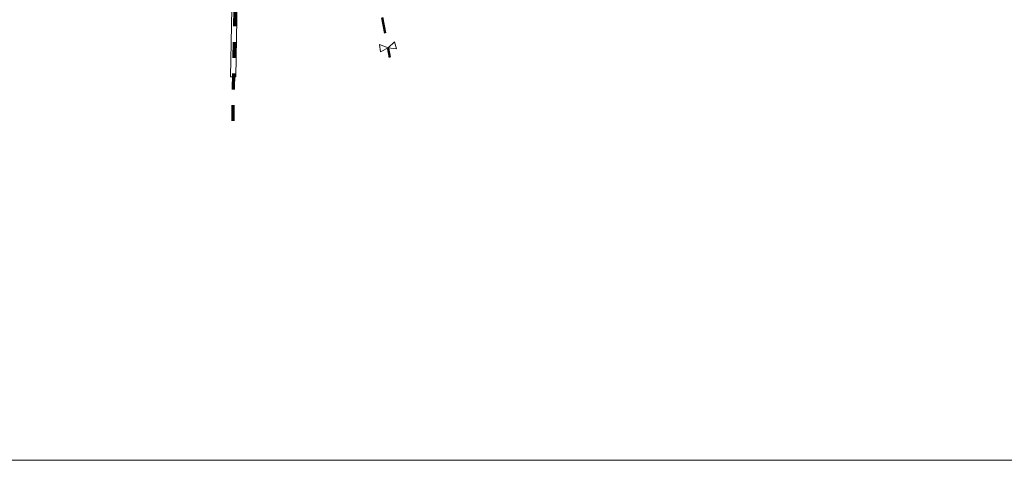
# Model space of a CAD drawing. Header units: millimetres. Extents: x -278165 to -65909, y 833781 to 983907.
# Tile 2 of 15: x -240110 to -165248, y 833781 to 867286. Entities that reach past the tile are written whole.
import ezdxf
from ezdxf.xclip import XClip

# ---------------------------------------------------------------- set-up
doc = ezdxf.new("R2010")
doc.units = ezdxf.units.MM
doc.header["$MEASUREMENT"] = 0
doc.header["$XCLIPFRAME"] = 0
doc.linetypes.add('Przerywana', pattern=[2400, 1200, -1200])
doc.layers.add('820-G Rysunki Obrazki', color=7, linetype='Continuous')
doc.layers.add('Mapa do celów projektowych- AKTURALNA_4_0_Nr_pióra__1', color=7, linetype='Continuous', lineweight=0)
doc.layers.add('Nowe_INST_woda_Nr_pióra__3', color=7, linetype='Continuous', lineweight=20)
for name, color, linetype, lineweight, true_color in [('Nowe_INST_woda_Nr_pióra__223', 7, 'Continuous', 20, 0x415b9a), ('Nowe_INST_woda_Nr_pióra__226', 7, 'Continuous', 50, 0x415b9a), ('Nowe_IS_kanalizacja_sanitarna_Nr_pióra__33', 7, 'Continuous', 70, 0x8e7771)]:
    doc.layers.add(name, color=color, linetype=linetype, lineweight=lineweight, true_color=true_color)
picture_1 = doc.add_image_def('image1.tif', size_in_pixel=(5014, 3547))

# ---------------------------------------------------------------- blocks, each defined once
blk = doc.blocks.new('Rysunek_1_4', base_point=(-172037, 908844))
at = {"layer": 'Mapa do celów projektowych- AKTURALNA_4_0_Nr_pióra__1', "color": 7, "lineweight": 0}
image = blk.add_image(picture_1, insert=(-278165, 833781), size_in_units=(212256, 150126), dxfattribs=at)
image.set_boundary_path([(-0.5, -0.5), (5013.5, 3546.5)])

msp = doc.modelspace()

# ---------------------------------------------------------------- linework, layer by layer
at = {"layer": 'Nowe_INST_woda_Nr_pióra__223', "color": 165, "linetype": 'Continuous', "lineweight": 20, "true_color": 0x415b9a}
for p, q in [((-212106.24, 865151.89), (-211605.7, 865612.51)), ((-211605.7, 865612.51), (-211469.9, 865074.33)), ((-212106.24, 865151.89), (-212741.58, 865394.92)), ((-212741.58, 865394.92), (-212668.88, 864844.65)), ((-212106.24, 865151.89), (-212668.88, 864844.65)), ((-212106.24, 865151.89), (-211469.9, 865074.33))]:
    msp.add_line(p, q, dxfattribs=at)
at = {"layer": 'Nowe_INST_woda_Nr_pióra__226', "color": 165, "linetype": 'Przerywana', "lineweight": 50, "true_color": 0x415b9a}
msp.add_line((-215705.88, 883943.03), (-211965.6, 864417.69), dxfattribs=at)
at = {"layer": 'Nowe_INST_woda_Nr_pióra__3', "color": 7, "linetype": 'Continuous', "lineweight": 20}
msp.add_lwpolyline([(-223465.07, 874666.58), (-223677.93, 862929.48), (-224074.2, 862931.36), (-223861.73, 874668.46)], close=True, dxfattribs=at)
at = {"layer": 'Nowe_IS_kanalizacja_sanitarna_Nr_pióra__33', "color": 8, "linetype": 'Przerywana', "lineweight": 70, "true_color": 0x8e7771}
msp.add_line((-223490.34, 882384.92), (-223932.72, 858759.98), dxfattribs=at)

# ---------------------------------------------------------------- block references
at = {"layer": '820-G Rysunki Obrazki', "color": 1, "linetype": 'Continuous', "lineweight": 35}
ref = msp.add_blockref('Rysunek_1_4', (-172037.14, 908843.81), dxfattribs=at)
XClip(ref).set_block_clipping_path([(-278165.2254227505, 833780.7353494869), (-65909.059722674, 983906.8833907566)])

doc.saveas('drawing.dxf')
